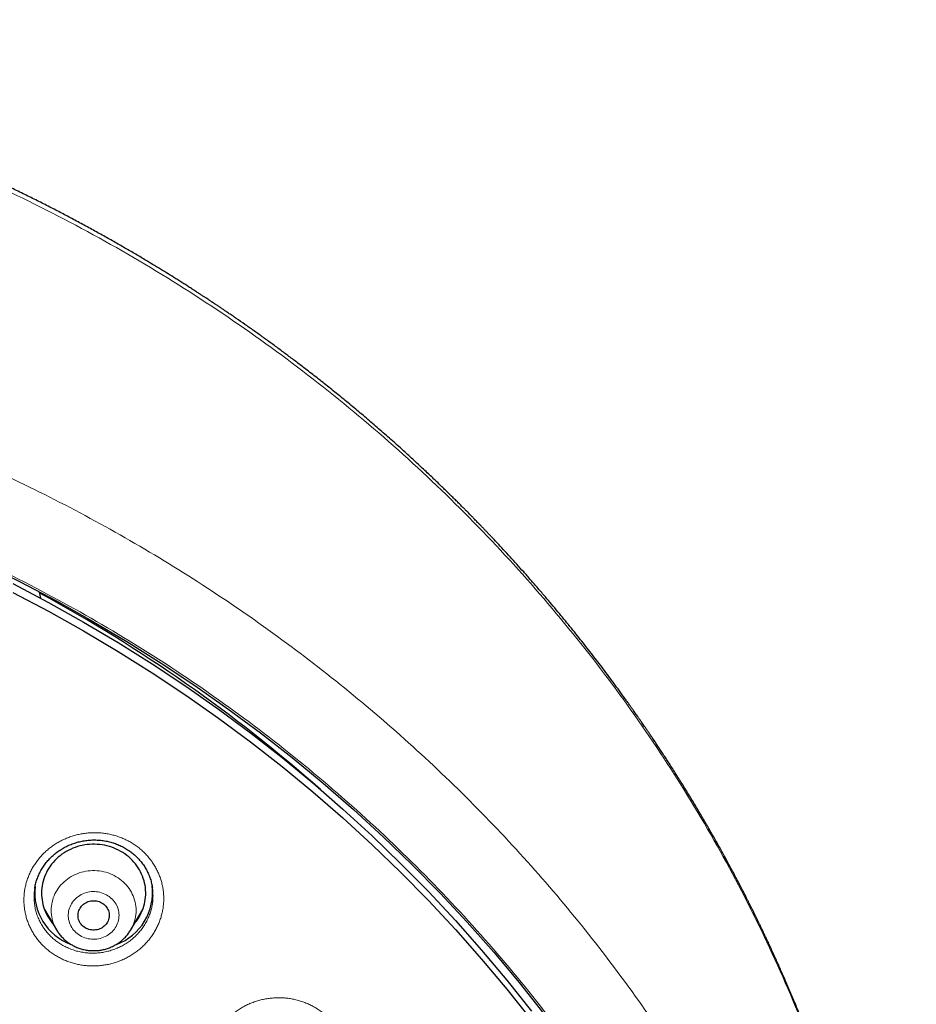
# Model space of a CAD drawing. Header units: millimetres. Extents: x 8 to 436, y 12 to 763.
# Tile 248 of 256: x 254 to 279, y 735 to 763. Entities that reach past the tile are written whole.
import ezdxf

# ---------------------------------------------------------------- set-up
doc = ezdxf.new("R2010")
doc.units = ezdxf.units.MM

msp = doc.modelspace()

# ---------------------------------------------------------------- linework, layer by layer
at = {"color": 7, "linetype": 'Continuous', "lineweight": 30}
for p, q in [((254.274, 746.296), (254.244, 746.473)), ((254.103, 737.938), (254.103, 737.934)), ((257.491, 737.967), (257.49, 737.974)), ((254.386, 737.333), (254.729, 736.75)), ((256.869, 736.75), (257.213, 737.333))]:
    msp.add_line(p, q, dxfattribs=at)
at = {"color": 252, "linetype": 'Continuous', "lineweight": 0}
for p, q in [((254.541, 737.069), (254.487, 737.125)), ((257.119, 737.138), (257.064, 737.081))]:
    msp.add_line(p, q, dxfattribs=at)
at = {"color": 7, "linetype": 'Continuous', "lineweight": 30, "flags": 128}
for points in [[(252.634, 747.284), (253.687, 746.764), (254.725, 746.217), (255.748, 745.646), (256.754, 745.049), (257.743, 744.428), (258.715, 743.782), (259.668, 743.113), (260.603, 742.421), (261.517, 741.706), (262.412, 740.969), (263.286, 740.21), (264.138, 739.43), (264.968, 738.629), (265.776, 737.808), (266.56, 736.967), (267.321, 736.108), (268.058, 735.23), (268.77, 734.334)], [(253.472, 746.717), (254.5, 746.176), (255.512, 745.61), (256.509, 745.019), (257.488, 744.404), (258.45, 743.765), (259.394, 743.103), (260.319, 742.418), (261.225, 741.71), (262.111, 740.98), (262.976, 740.228), (263.82, 739.456), (264.642, 738.663), (265.442, 737.85), (266.218, 737.018), (266.972, 736.167), (267.701, 735.297), (268.406, 734.41)], [(253.472, 746.46), (254.5, 745.919), (255.512, 745.353), (256.509, 744.763), (257.488, 744.148), (258.45, 743.509), (259.394, 742.846), (260.319, 742.161), (261.225, 741.453), (262.111, 740.723), (262.976, 739.972), (263.82, 739.199), (264.642, 738.406), (265.442, 737.593), (266.218, 736.761), (266.972, 735.91), (267.701, 735.041), (268.406, 734.154)], [(256.975, 736.929), (256.989, 736.947), (257.032, 737.002), (257.071, 737.058), (257.108, 737.116), (257.141, 737.176), (257.172, 737.237), (257.199, 737.3), (257.224, 737.363), (257.244, 737.428), (257.262, 737.494), (257.276, 737.56), (257.287, 737.627), (257.294, 737.694), (257.298, 737.761), (257.299, 737.829), (257.296, 737.896), (257.29, 737.964), (257.28, 738.031), (257.267, 738.097), (257.25, 738.163), (257.23, 738.228), (257.207, 738.292), (257.18, 738.355), (257.151, 738.416), (257.118, 738.477), (257.082, 738.535), (257.043, 738.592), (257.002, 738.647), (256.957, 738.701), (256.91, 738.752), (256.861, 738.801), (256.809, 738.847), (256.754, 738.892), (256.698, 738.933), (256.639, 738.973), (256.579, 739.009), (256.516, 739.043), (256.452, 739.074), (256.387, 739.102), (256.32, 739.127), (256.252, 739.149), (256.183, 739.168), (256.113, 739.183), (256.042, 739.196), (255.971, 739.205), (255.899, 739.211), (255.827, 739.214), (255.756, 739.214), (255.684, 739.21), (255.612, 739.203), (255.541, 739.193), (255.47, 739.18), (255.401, 739.164), (255.332, 739.144), (255.264, 739.122), (255.197, 739.096), (255.132, 739.067), (255.069, 739.036), (255.007, 739.002), (254.946, 738.965), (254.888, 738.925), (254.832, 738.882), (254.778, 738.838), (254.727, 738.79), (254.678, 738.741), (254.631, 738.689), (254.587, 738.636), (254.546, 738.58), (254.508, 738.523), (254.473, 738.464), (254.441, 738.403), (254.412, 738.342), (254.386, 738.278), (254.364, 738.214), (254.345, 738.149), (254.329, 738.083), (254.316, 738.017), (254.307, 737.95), (254.301, 737.882), (254.299, 737.815), (254.3, 737.747), (254.305, 737.68), (254.313, 737.612), (254.325, 737.546), (254.34, 737.48), (254.358, 737.414), (254.379, 737.35), (254.404, 737.286), (254.432, 737.224), (254.464, 737.163), (254.498, 737.104), (254.535, 737.046), (254.575, 736.99), (254.618, 736.936), (254.624, 736.929)], [(255.521, 736.833), (255.491, 736.857), (255.463, 736.884), (255.438, 736.913), (255.416, 736.944), (255.396, 736.977), (255.38, 737.011), (255.367, 737.046), (255.358, 737.083), (255.352, 737.12), (255.349, 737.157), (255.35, 737.194), (255.355, 737.232), (255.363, 737.268), (255.374, 737.304), (255.389, 737.339), (255.407, 737.372), (255.428, 737.404), (255.452, 737.434), (255.478, 737.462), (255.507, 737.487), (255.539, 737.51), (255.572, 737.531), (255.608, 737.548), (255.644, 737.562), (255.682, 737.574), (255.721, 737.582), (255.761, 737.587), (255.8, 737.588), (255.84, 737.586), (255.88, 737.581), (255.918, 737.573), (255.956, 737.562), (255.993, 737.547), (256.028, 737.529), (256.061, 737.509), (256.093, 737.486), (256.122, 737.46), (256.148, 737.432), (256.172, 737.402), (256.193, 737.37), (256.21, 737.337), (256.225, 737.302), (256.236, 737.266), (256.244, 737.229), (256.248, 737.192), (256.249, 737.155), (256.246, 737.118), (256.24, 737.081), (256.23, 737.044), (256.217, 737.009), (256.201, 736.975), (256.181, 736.942), (256.159, 736.911), (256.134, 736.882), (256.106, 736.856), (256.075, 736.832), (256.043, 736.81), (256.009, 736.791), (255.973, 736.775), (255.935, 736.762), (255.897, 736.753), (255.857, 736.746), (255.818, 736.743), (255.778, 736.743), (255.738, 736.746), (255.699, 736.753), (255.661, 736.763), (255.624, 736.776), (255.588, 736.792), (255.553, 736.811), (255.521, 736.833)]]:
    msp.add_lwpolyline(points, dxfattribs=at)
at = {"color": 252, "linetype": 'Continuous', "lineweight": 0, "flags": 128}
for points in [[(254.729, 736.75), (254.714, 736.778), (254.685, 736.833), (254.66, 736.889), (254.638, 736.947), (254.619, 737.005), (254.604, 737.065), (254.592, 737.125), (254.583, 737.185), (254.578, 737.246), (254.576, 737.308), (254.578, 737.369), (254.583, 737.43), (254.592, 737.49), (254.604, 737.55), (254.62, 737.61), (254.638, 737.668), (254.661, 737.726), (254.686, 737.782), (254.714, 737.837), (254.746, 737.891), (254.781, 737.943), (254.818, 737.993), (254.858, 738.041), (254.901, 738.087), (254.947, 738.131), (254.995, 738.172), (255.045, 738.211), (255.097, 738.247), (255.151, 738.281), (255.207, 738.312), (255.265, 738.34), (255.325, 738.366), (255.385, 738.388), (255.447, 738.407), (255.51, 738.423), (255.574, 738.436), (255.638, 738.446), (255.703, 738.452), (255.768, 738.455), (255.833, 738.455), (255.898, 738.452), (255.962, 738.445), (256.027, 738.436), (256.09, 738.423), (256.153, 738.407), (256.215, 738.387), (256.276, 738.365), (256.335, 738.34), (256.393, 738.311), (256.449, 738.28), (256.503, 738.246), (256.555, 738.21), (256.605, 738.171), (256.653, 738.129), (256.698, 738.085), (256.741, 738.039), (256.781, 737.991), (256.819, 737.941), (256.853, 737.889), (256.885, 737.836), (256.913, 737.781), (256.938, 737.724), (256.96, 737.667), (256.979, 737.608), (256.995, 737.549), (257.007, 737.488), (257.015, 737.428), (257.02, 737.367), (257.022, 737.306), (257.02, 737.245), (257.015, 737.184), (257.006, 737.123), (256.994, 737.063), (256.979, 737.003), (256.96, 736.945), (256.938, 736.887), (256.912, 736.831), (256.884, 736.776), (256.859, 736.734)], [(256.251, 737.705), (256.21, 737.733), (256.167, 737.758), (256.123, 737.781), (256.077, 737.8), (256.03, 737.817), (255.981, 737.83), (255.932, 737.84), (255.882, 737.847), (255.832, 737.851), (255.782, 737.852), (255.731, 737.849), (255.681, 737.843), (255.632, 737.833), (255.583, 737.821), (255.535, 737.805), (255.489, 737.787), (255.444, 737.765), (255.401, 737.741), (255.36, 737.714), (255.32, 737.684), (255.284, 737.652), (255.249, 737.617), (255.217, 737.58), (255.188, 737.542), (255.162, 737.501), (255.139, 737.459), (255.119, 737.415), (255.102, 737.371), (255.089, 737.325), (255.079, 737.279), (255.072, 737.232), (255.069, 737.184), (255.069, 737.137), (255.073, 737.09), (255.08, 737.043), (255.091, 736.997), (255.105, 736.951), (255.123, 736.907), (255.143, 736.863), (255.167, 736.821), (255.194, 736.781), (255.223, 736.743), (255.256, 736.707), (255.291, 736.673), (255.328, 736.641), (255.368, 736.611), (255.409, 736.585), (255.453, 736.561), (255.498, 736.54), (255.545, 736.522), (255.593, 736.507), (255.641, 736.495), (255.691, 736.486), (255.741, 736.481), (255.791, 736.479), (255.842, 736.48), (255.892, 736.484), (255.942, 736.492), (255.991, 736.503), (256.039, 736.517), (256.086, 736.534), (256.132, 736.554), (256.176, 736.577), (256.218, 736.603), (256.258, 736.632), (256.297, 736.663), (256.332, 736.696), (256.365, 736.732), (256.396, 736.77), (256.424, 736.809), (256.448, 736.85), (256.47, 736.893), (256.488, 736.937), (256.503, 736.983), (256.515, 737.029), (256.523, 737.075), (256.528, 737.123), (256.53, 737.17), (256.527, 737.217), (256.522, 737.264), (256.513, 737.311), (256.501, 737.357), (256.485, 737.402), (256.466, 737.446), (256.444, 737.488), (256.418, 737.529), (256.39, 737.569), (256.359, 737.606), (256.325, 737.641), (256.289, 737.674), (256.251, 737.705)]]:
    msp.add_lwpolyline(points, dxfattribs=at)
at = {"color": 7, "linetype": 'Continuous', "lineweight": 30}
for centre, radius, start, end in [((233.1, 707.589), 44.237, 48.6393, 61.4382), ((255.69, 737.822), 1.588, 173.5909, 249.8407), ((255.909, 737.821), 1.587, 290.124, 7.3931)]:
    msp.add_arc(centre, radius, start, end, dxfattribs=at)
for points, knots in [([(279.178, 720.721), (279.177, 720.73), (279.177, 720.747), (279.175, 720.78), (279.172, 720.818), (279.17, 720.863), (279.167, 720.91), (279.163, 720.972), (279.158, 721.052), (279.153, 721.136), (279.148, 721.212), (279.143, 721.277), (279.139, 721.339), (279.135, 721.395), (279.131, 721.444), (279.128, 721.486), (279.126, 721.52), (279.124, 721.549), (279.122, 721.574), (279.12, 721.598), (279.118, 721.626), (279.115, 721.663), (279.111, 721.712), (279.106, 721.774), (279.098, 721.869), (279.088, 721.995), (279.074, 722.154), (279.058, 722.319), (279.042, 722.492), (279.024, 722.672), (279, 722.903), (278.969, 723.181), (278.931, 723.498), (278.903, 723.727), (278.884, 723.869), (278.876, 723.927), (278.87, 723.977), (278.864, 724.02), (278.859, 724.054), (278.856, 724.081), (278.853, 724.102), (278.85, 724.12), (278.848, 724.141), (278.844, 724.167), (278.839, 724.204), (278.832, 724.252), (278.824, 724.31), (278.815, 724.373), (278.806, 724.437), (278.793, 724.524), (278.776, 724.636), (278.754, 724.782), (278.729, 724.942), (278.701, 725.117), (278.668, 725.321), (278.628, 725.556), (278.582, 725.821), (278.532, 726.097), (278.478, 726.382), (278.432, 726.612), (278.398, 726.785), (278.375, 726.896), (278.352, 727.01), (278.328, 727.122), (278.305, 727.229), (278.284, 727.326), (278.265, 727.413), (278.249, 727.489), (278.234, 727.556), (278.221, 727.615), (278.21, 727.662), (278.202, 727.698), (278.196, 727.726), (278.191, 727.748), (278.187, 727.765), (278.184, 727.78), (278.18, 727.794), (278.176, 727.814), (278.17, 727.84), (278.162, 727.873), (278.154, 727.91), (278.141, 727.964), (278.124, 728.037), (278.102, 728.131), (278.077, 728.237), (278.048, 728.355), (278.016, 728.489), (277.979, 728.639), (277.938, 728.8), (277.897, 728.96), (277.856, 729.116), (277.816, 729.27), (277.776, 729.42), (277.736, 729.567), (277.686, 729.746), (277.627, 729.956), (277.559, 730.193), (277.493, 730.42), (277.428, 730.637), (277.365, 730.843), (277.304, 731.039), (277.246, 731.224), (277.189, 731.401), (277.134, 731.571), (277.081, 731.733), (277.04, 731.855), (277.011, 731.941), (276.993, 731.995), (276.975, 732.047), (276.959, 732.096), (276.944, 732.14), (276.931, 732.177), (276.921, 732.207), (276.912, 732.232), (276.903, 732.257), (276.893, 732.288), (276.88, 732.325), (276.863, 732.373), (276.843, 732.431), (276.82, 732.495), (276.797, 732.562), (276.761, 732.662), (276.712, 732.798), (276.648, 732.973), (276.58, 733.158), (276.508, 733.352), (276.431, 733.555), (276.349, 733.767), (276.262, 733.99), (276.169, 734.223), (276.07, 734.466), (275.965, 734.721), (275.854, 734.985), (275.736, 735.261), (275.611, 735.547), (275.501, 735.792), (275.409, 735.996), (275.337, 736.152), (275.267, 736.305), (275.199, 736.449), (275.136, 736.583), (275.079, 736.703), (275.028, 736.809), (274.983, 736.901), (274.947, 736.976), (274.919, 737.034), (274.898, 737.077), (274.879, 737.115), (274.864, 737.147), (274.852, 737.17), (274.844, 737.187), (274.837, 737.2), (274.831, 737.213), (274.821, 737.232), (274.808, 737.258), (274.791, 737.293), (274.77, 737.335), (274.745, 737.385), (274.716, 737.444), (274.682, 737.511), (274.645, 737.584), (274.558, 737.756), (274.421, 738.022), (274.252, 738.344), (274.098, 738.63), (273.962, 738.88), (273.825, 739.128), (273.686, 739.375), (273.531, 739.647), (273.357, 739.946), (273.163, 740.274), (272.959, 740.612), (272.755, 740.943), (272.551, 741.268), (272.39, 741.519), (272.267, 741.709), (272.186, 741.832), (272.108, 741.95), (272.033, 742.064), (271.96, 742.173), (271.891, 742.276), (271.827, 742.37), (271.769, 742.457), (271.716, 742.534), (271.669, 742.603), (271.628, 742.662), (271.594, 742.712), (271.564, 742.755), (271.54, 742.789), (271.521, 742.816), (271.504, 742.842), (271.483, 742.871), (271.457, 742.908), (271.425, 742.954), (271.388, 743.007), (271.345, 743.068), (271.297, 743.137), (271.243, 743.213), (271.182, 743.298), (271.116, 743.391), (271.043, 743.492), (270.965, 743.6), (270.883, 743.711), (270.719, 743.935), (270.482, 744.253), (270.167, 744.664), (269.85, 745.07), (269.517, 745.485), (269.168, 745.91), (268.861, 746.275), (268.6, 746.578), (268.392, 746.818), (268.188, 747.049), (267.988, 747.271), (267.794, 747.485), (267.606, 747.691), (267.422, 747.888), (267.279, 748.04), (267.174, 748.151), (267.107, 748.221), (267.04, 748.291), (266.976, 748.358), (266.916, 748.42), (266.861, 748.476), (266.815, 748.525), (266.775, 748.565), (266.743, 748.598), (266.719, 748.623), (266.7, 748.642), (266.684, 748.659), (266.666, 748.677), (266.638, 748.705), (266.598, 748.746), (266.546, 748.798), (266.484, 748.861), (266.413, 748.933), (266.331, 749.015), (266.24, 749.105), (266.14, 749.204), (266.037, 749.305), (265.932, 749.407), (265.827, 749.509), (265.716, 749.617), (265.597, 749.73), (265.472, 749.849), (265.284, 750.027), (265.034, 750.259), (264.707, 750.557), (264.366, 750.863), (264.01, 751.175), (263.657, 751.478), (263.307, 751.772), (262.961, 752.057), (262.619, 752.334), (262.282, 752.602), (261.971, 752.844), (261.686, 753.062), (261.427, 753.258), (261.169, 753.45), (260.913, 753.638), (260.658, 753.822), (260.406, 754.002), (260.155, 754.179), (259.949, 754.321), (259.791, 754.43), (259.683, 754.504), (259.584, 754.571), (259.494, 754.632), (259.426, 754.678), (259.378, 754.71), (259.347, 754.73), (259.318, 754.75), (259.292, 754.767), (259.271, 754.781), (259.256, 754.791), (259.247, 754.797), (259.24, 754.802), (259.227, 754.81), (259.206, 754.824), (259.175, 754.845), (259.134, 754.872), (259.085, 754.904), (259.028, 754.942), (258.962, 754.985), (258.888, 755.034), (258.805, 755.088), (258.714, 755.147), (258.614, 755.211), (258.507, 755.28), (258.395, 755.351), (258.282, 755.423), (258.133, 755.516), (257.948, 755.632), (257.724, 755.769), (257.475, 755.921), (257.199, 756.086), (256.894, 756.266), (256.58, 756.448), (256.254, 756.634), (255.918, 756.821), (255.572, 757.011), (255.225, 757.198), (254.878, 757.381), (254.532, 757.56), (254.177, 757.74), (253.812, 757.921), (253.438, 758.103), (253.073, 758.276), (252.718, 758.441), (252.376, 758.597), (252.032, 758.75), (251.692, 758.899), (251.358, 759.042), (251.031, 759.179), (250.699, 759.315), (250.363, 759.45), (250.025, 759.583), (249.694, 759.711), (249.371, 759.832), (249.041, 759.954), (248.705, 760.075), (248.363, 760.195), (248.032, 760.308), (247.713, 760.416), (247.407, 760.516), (247.114, 760.61), (246.834, 760.698), (246.565, 760.781), (246.324, 760.854), (246.109, 760.917), (245.919, 760.973), (245.735, 761.026), (245.553, 761.077), (245.35, 761.134), (245.121, 761.197), (244.864, 761.266), (244.585, 761.34), (244.283, 761.417), (243.958, 761.499), (243.621, 761.58), (243.271, 761.663), (242.91, 761.745), (242.544, 761.825), (242.173, 761.903), (241.799, 761.98), (241.415, 762.055), (241.019, 762.129), (240.625, 762.2), (240.234, 762.266), (239.846, 762.33), (239.451, 762.391), (239.053, 762.449), (238.655, 762.504), (238.258, 762.556), (237.751, 762.618), (237.135, 762.686), (236.411, 762.756), (235.672, 762.816), (234.919, 762.866), (234.152, 762.905), (233.388, 762.933), (232.628, 762.948), (231.933, 762.951), (231.302, 762.946), (230.736, 762.935), (230.171, 762.917), (229.61, 762.894), (229.054, 762.864), (228.516, 762.829), (227.997, 762.79), (227.498, 762.747), (227.007, 762.7), (226.526, 762.649), (226.035, 762.592), (225.536, 762.53), (225.031, 762.461), (224.536, 762.389), (224.052, 762.314), (223.579, 762.235), (223.118, 762.154), (222.668, 762.071), (222.208, 761.981), (221.735, 761.885), (221.243, 761.779), (220.749, 761.668), (220.252, 761.55), (219.752, 761.427), (219.249, 761.297), (218.782, 761.171), (218.352, 761.051), (217.959, 760.938), (217.564, 760.82), (217.193, 760.707), (216.845, 760.597), (216.517, 760.491), (216.182, 760.381), (215.833, 760.263), (215.471, 760.137), (215.094, 760.003), (214.709, 759.862), (214.316, 759.715), (213.916, 759.56), (213.508, 759.399), (213.104, 759.235), (212.704, 759.068), (212.309, 758.899), (211.906, 758.723), (211.495, 758.539), (211.077, 758.346), (210.651, 758.146), (210.219, 757.936), (209.78, 757.719), (209.335, 757.492), (208.883, 757.256), (208.425, 757.01), (208.049, 756.803), (207.757, 756.64), (207.55, 756.522), (207.342, 756.403), (207.136, 756.283), (206.935, 756.165), (206.745, 756.053), (206.568, 755.946), (206.402, 755.846), (206.244, 755.75), (206.094, 755.657), (205.945, 755.565), (205.798, 755.473), (205.654, 755.382), (205.519, 755.296), (205.395, 755.217), (205.281, 755.144), (205.178, 755.077), (205.085, 755.016), (205.002, 754.962), (204.932, 754.916), (204.874, 754.878), (204.827, 754.846), (204.784, 754.818), (204.744, 754.791), (204.705, 754.765), (204.665, 754.739), (204.62, 754.708), (204.567, 754.673), (204.507, 754.633), (204.435, 754.584), (204.348, 754.525), (204.247, 754.456), (204.136, 754.38), (204.017, 754.298), (203.889, 754.209), (203.753, 754.114), (203.61, 754.013), (203.457, 753.904), (203.296, 753.788), (203.125, 753.665), (202.95, 753.537), (202.775, 753.408), (202.604, 753.28), (202.436, 753.154), (202.271, 753.029), (202.068, 752.874), (201.831, 752.69), (201.561, 752.478), (201.302, 752.27), (201.052, 752.068), (200.814, 751.872), (200.586, 751.682), (200.369, 751.499), (200.162, 751.322), (199.962, 751.149), (199.769, 750.981), (199.584, 750.818), (199.409, 750.661), (199.241, 750.509), (199.079, 750.362), (198.922, 750.218), (198.75, 750.058), (198.564, 749.883), (198.365, 749.694), (198.175, 749.512), (197.994, 749.336), (197.853, 749.197), (197.747, 749.092), (197.676, 749.022), (197.607, 748.952), (197.54, 748.885), (197.481, 748.826), (197.432, 748.776), (197.393, 748.737), (197.359, 748.702), (197.33, 748.672), (197.305, 748.647), (197.283, 748.624), (197.259, 748.6), (197.231, 748.572), (197.197, 748.537), (197.158, 748.496), (197.113, 748.45), (197.062, 748.397), (196.999, 748.332), (196.924, 748.254), (196.836, 748.162), (196.739, 748.06), (196.634, 747.948), (196.5, 747.804), (196.341, 747.633), (196.162, 747.437), (195.986, 747.242), (195.813, 747.05), (195.644, 746.859), (195.451, 746.638), (195.235, 746.387), (194.998, 746.108), (194.769, 745.834), (194.548, 745.565), (194.336, 745.303), (194.133, 745.048), (193.939, 744.8), (193.751, 744.557), (193.59, 744.346), (193.454, 744.166), (193.344, 744.019), (193.24, 743.879), (193.143, 743.747), (193.053, 743.624), (192.971, 743.511), (192.897, 743.409), (192.831, 743.316), (192.77, 743.231), (192.715, 743.153), (192.664, 743.081), (192.617, 743.014), (192.575, 742.954), (192.54, 742.904), (192.515, 742.868), (192.497, 742.843), (192.483, 742.823), (192.467, 742.799), (192.445, 742.768), (192.417, 742.728), (192.386, 742.682), (192.351, 742.632), (192.314, 742.577), (192.273, 742.518), (192.232, 742.458), (192.19, 742.396), (192.149, 742.335), (192.043, 742.179), (191.864, 741.909), (191.611, 741.521), (191.402, 741.192), (191.243, 740.939), (191.134, 740.763), (191.021, 740.579), (190.904, 740.384), (190.781, 740.18), (190.654, 739.965), (190.523, 739.74), (190.389, 739.507), (190.261, 739.282), (190.141, 739.067), (190.029, 738.863), (189.915, 738.653), (189.799, 738.438), (189.698, 738.248), (189.615, 738.089), (189.551, 737.967), (189.492, 737.853), (189.438, 737.749), (189.39, 737.653), (189.346, 737.567), (189.308, 737.491), (189.275, 737.425), (189.247, 737.37), (189.225, 737.325), (189.206, 737.288), (189.191, 737.257), (189.178, 737.231), (189.165, 737.204), (189.149, 737.172), (189.129, 737.132), (189.105, 737.082), (189.076, 737.024), (189.043, 736.956), (189.009, 736.886), (188.974, 736.814), (188.94, 736.742), (188.905, 736.668), (188.869, 736.594), (188.795, 736.436), (188.684, 736.198), (188.553, 735.911), (188.44, 735.661), (188.345, 735.444), (188.249, 735.226), (188.152, 735), (188.052, 734.761), (187.948, 734.511), (187.841, 734.248), (187.731, 733.973), (187.619, 733.685), (187.53, 733.451), (187.463, 733.274), (187.421, 733.162), (187.381, 733.052), (187.343, 732.948), (187.307, 732.852), (187.273, 732.757), (187.24, 732.666), (187.209, 732.578), (187.182, 732.5), (187.158, 732.433), (187.138, 732.377), (187.122, 732.331), (187.109, 732.293), (187.099, 732.263), (187.09, 732.237), (187.081, 732.212), (187.071, 732.181), (187.057, 732.14), (187.039, 732.089), (187.018, 732.028), (186.994, 731.956), (186.968, 731.88), (186.941, 731.799), (186.914, 731.716), (186.884, 731.626), (186.852, 731.529), (186.819, 731.425), (186.769, 731.271), (186.705, 731.07), (186.62, 730.796), (186.531, 730.5), (186.437, 730.182), (186.349, 729.874), (186.266, 729.573), (186.187, 729.28), (186.106, 728.974), (186.025, 728.653), (185.962, 728.4), (185.922, 728.231), (185.902, 728.147), (185.883, 728.067), (185.866, 727.994), (185.851, 727.932), (185.84, 727.881), (185.831, 727.841), (185.824, 727.811), (185.817, 727.784), (185.811, 727.758), (185.805, 727.729), (185.798, 727.697), (185.788, 727.653), (185.775, 727.594), (185.758, 727.519), (185.738, 727.43), (185.715, 727.323), (185.689, 727.2), (185.66, 727.064), (185.629, 726.918), (185.597, 726.759), (185.563, 726.59), (185.529, 726.414), (185.494, 726.233), (185.459, 726.048), (185.424, 725.853), (185.388, 725.648), (185.351, 725.433), (185.314, 725.213), (185.278, 724.987), (185.249, 724.804), (185.228, 724.665), (185.215, 724.576), (185.202, 724.492), (185.191, 724.412), (185.18, 724.336), (185.17, 724.265), (185.162, 724.206), (185.155, 724.158), (185.15, 724.119), (185.145, 724.086), (185.14, 724.05), (185.134, 724.004), (185.126, 723.943), (185.116, 723.869), (185.105, 723.784), (185.092, 723.687), (185.079, 723.578), (185.065, 723.463), (185.047, 723.32), (185.028, 723.152), (185.003, 722.928), (184.976, 722.67), (184.947, 722.378), (184.926, 722.148), (184.912, 721.988), (184.905, 721.903), (184.898, 721.829), (184.893, 721.765), (184.889, 721.712), (184.886, 721.67), (184.883, 721.641), (184.882, 721.623), (184.881, 721.61), (184.88, 721.594), (184.878, 721.571), (184.876, 721.541), (184.873, 721.503), (184.868, 721.432), (184.86, 721.327), (184.852, 721.212), (184.846, 721.114), (184.841, 721.037), (184.836, 720.963), (184.832, 720.893), (184.828, 720.83), (184.825, 720.773), (184.823, 720.738), (184.822, 720.721)], [0, 0, 0, 0, 0.000191, 0.000381, 0.000677, 0.000995, 0.001342, 0.001718, 0.00237, 0.003096, 0.003563, 0.004054, 0.004515, 0.004925, 0.005284, 0.005591, 0.005847, 0.006052, 0.006215, 0.006394, 0.006595, 0.00682, 0.00722, 0.007678, 0.008192, 0.009307, 0.010475, 0.011696, 0.012969, 0.014295, 0.015667, 0.018103, 0.020449, 0.022705, 0.023183, 0.023611, 0.023983, 0.024298, 0.024557, 0.02476, 0.024899, 0.02501, 0.025162, 0.02536, 0.025604, 0.025981, 0.026429, 0.026899, 0.027378, 0.027866, 0.02885, 0.029868, 0.031124, 0.032428, 0.033781, 0.035692, 0.037679, 0.03974, 0.041876, 0.044087, 0.044917, 0.045756, 0.046606, 0.047465, 0.048283, 0.049028, 0.049664, 0.050235, 0.050742, 0.051184, 0.051562, 0.051804, 0.05201, 0.052178, 0.05231, 0.052405, 0.052498, 0.052644, 0.052845, 0.053099, 0.053382, 0.053694, 0.054319, 0.055032, 0.055832, 0.056721, 0.057698, 0.058892, 0.060132, 0.061348, 0.06254, 0.063707, 0.06485, 0.065968, 0.067063, 0.068956, 0.070772, 0.07251, 0.074171, 0.075755, 0.077259, 0.078684, 0.080027, 0.081368, 0.082617, 0.083775, 0.084205, 0.084621, 0.085022, 0.085409, 0.08576, 0.086051, 0.086281, 0.086451, 0.086631, 0.086868, 0.087161, 0.087511, 0.087991, 0.088496, 0.089015, 0.089548, 0.090839, 0.092205, 0.093647, 0.095164, 0.096757, 0.098425, 0.100175, 0.102013, 0.10394, 0.105956, 0.108061, 0.110255, 0.112538, 0.114909, 0.116161, 0.117436, 0.118684, 0.119851, 0.120936, 0.121939, 0.122755, 0.123508, 0.124198, 0.124575, 0.12493, 0.125247, 0.125503, 0.125692, 0.125825, 0.12591, 0.126014, 0.126149, 0.126375, 0.126654, 0.126989, 0.127407, 0.127888, 0.128432, 0.129038, 0.129696, 0.132651, 0.135588, 0.137673, 0.13975, 0.141817, 0.143875, 0.145964, 0.148655, 0.151434, 0.154301, 0.157256, 0.159929, 0.162671, 0.163766, 0.164856, 0.165886, 0.166854, 0.167829, 0.168731, 0.16956, 0.170317, 0.171, 0.17161, 0.172119, 0.172562, 0.172941, 0.173248, 0.173473, 0.173662, 0.173921, 0.174252, 0.174655, 0.175131, 0.17567, 0.176278, 0.176956, 0.177704, 0.178537, 0.179443, 0.180421, 0.181434, 0.182449, 0.186456, 0.190059, 0.193687, 0.197633, 0.201607, 0.20561, 0.207968, 0.210263, 0.212486, 0.214638, 0.216719, 0.218728, 0.220667, 0.222534, 0.223248, 0.223952, 0.224644, 0.225325, 0.225959, 0.226518, 0.227003, 0.227413, 0.227734, 0.227988, 0.228175, 0.228311, 0.228488, 0.228721, 0.229176, 0.229709, 0.230321, 0.231064, 0.231897, 0.23282, 0.233834, 0.234938, 0.235926, 0.236978, 0.238092, 0.239269, 0.240508, 0.241803, 0.244849, 0.247848, 0.251304, 0.254697, 0.258026, 0.261293, 0.264498, 0.267639, 0.270717, 0.273737, 0.276079, 0.278395, 0.280684, 0.282947, 0.285184, 0.287394, 0.289578, 0.291731, 0.292742, 0.293673, 0.294524, 0.295295, 0.295987, 0.296265, 0.296529, 0.296777, 0.297009, 0.297198, 0.297323, 0.297388, 0.297439, 0.297503, 0.297703, 0.297975, 0.298319, 0.298734, 0.299221, 0.299781, 0.300411, 0.301114, 0.301889, 0.302735, 0.30365, 0.304592, 0.305548, 0.306518, 0.308333, 0.310196, 0.312105, 0.314538, 0.317044, 0.319622, 0.322273, 0.324996, 0.327793, 0.330661, 0.333355, 0.336109, 0.338925, 0.341801, 0.344739, 0.347737, 0.350356, 0.353019, 0.355689, 0.358305, 0.360864, 0.363367, 0.365814, 0.368441, 0.371, 0.373491, 0.375915, 0.378271, 0.380907, 0.383452, 0.385907, 0.388272, 0.390547, 0.392693, 0.394752, 0.396724, 0.398609, 0.400054, 0.401443, 0.402777, 0.404078, 0.405411, 0.407213, 0.409078, 0.411006, 0.413274, 0.415623, 0.418054, 0.420567, 0.423161, 0.425837, 0.428435, 0.431105, 0.433848, 0.436663, 0.439551, 0.44224, 0.444988, 0.447794, 0.450609, 0.453417, 0.456219, 0.459013, 0.464116, 0.469195, 0.47425, 0.479638, 0.484999, 0.490332, 0.495638, 0.500915, 0.504886, 0.508841, 0.51278, 0.516704, 0.520603, 0.52444, 0.527998, 0.531497, 0.534937, 0.538319, 0.541643, 0.545283, 0.54885, 0.552344, 0.555766, 0.559114, 0.562389, 0.565592, 0.568721, 0.572219, 0.575729, 0.579271, 0.582845, 0.586452, 0.590091, 0.593762, 0.596611, 0.599479, 0.602366, 0.60528, 0.607631, 0.610045, 0.612522, 0.615062, 0.617802, 0.620612, 0.623492, 0.626441, 0.629461, 0.63255, 0.635709, 0.63867, 0.641702, 0.644806, 0.647981, 0.651228, 0.654547, 0.657937, 0.661399, 0.664933, 0.668539, 0.672216, 0.675965, 0.677637, 0.679323, 0.681023, 0.682733, 0.684393, 0.685983, 0.687418, 0.688792, 0.690104, 0.691354, 0.692542, 0.693837, 0.69505, 0.69618, 0.697228, 0.698193, 0.699061, 0.699849, 0.700558, 0.701188, 0.701634, 0.702031, 0.702395, 0.702734, 0.70306, 0.703378, 0.703765, 0.704221, 0.704735, 0.7053, 0.706091, 0.706963, 0.707915, 0.708949, 0.710063, 0.711236, 0.712488, 0.713817, 0.715224, 0.716741, 0.71831, 0.719859, 0.721384, 0.722884, 0.72436, 0.725812, 0.728339, 0.730788, 0.733161, 0.735456, 0.737675, 0.739779, 0.741808, 0.743763, 0.745644, 0.747486, 0.749251, 0.750939, 0.752551, 0.754116, 0.755642, 0.757128, 0.759176, 0.761145, 0.763034, 0.764845, 0.766577, 0.767315, 0.768037, 0.768743, 0.769434, 0.770083, 0.770535, 0.770935, 0.771285, 0.771583, 0.771839, 0.772043, 0.772273, 0.772561, 0.772909, 0.773317, 0.773785, 0.774313, 0.774901, 0.775725, 0.776643, 0.777657, 0.778765, 0.779967, 0.781894, 0.783814, 0.785706, 0.787571, 0.789408, 0.791217, 0.793926, 0.796571, 0.79915, 0.801666, 0.804116, 0.806459, 0.80874, 0.810958, 0.813114, 0.814516, 0.815854, 0.817115, 0.818299, 0.819404, 0.820432, 0.821329, 0.822158, 0.822917, 0.823607, 0.824228, 0.824849, 0.82538, 0.825823, 0.826177, 0.826339, 0.826495, 0.826696, 0.826973, 0.827326, 0.827754, 0.82818, 0.828663, 0.829192, 0.829729, 0.830267, 0.830807, 0.83135, 0.834367, 0.837866, 0.841441, 0.842878, 0.844381, 0.845955, 0.847599, 0.849345, 0.851164, 0.853056, 0.855021, 0.857059, 0.858711, 0.860408, 0.86215, 0.863938, 0.865764, 0.866852, 0.867862, 0.868797, 0.869654, 0.870435, 0.871139, 0.871767, 0.872318, 0.872747, 0.873114, 0.87342, 0.873663, 0.873853, 0.874064, 0.874317, 0.874646, 0.875049, 0.875525, 0.876075, 0.876699, 0.87724, 0.877827, 0.878434, 0.879038, 0.879637, 0.88226, 0.884799, 0.886562, 0.888282, 0.889995, 0.891796, 0.893689, 0.895676, 0.897756, 0.899929, 0.902195, 0.904553, 0.905442, 0.90634, 0.907203, 0.908012, 0.908767, 0.909468, 0.910225, 0.910907, 0.911513, 0.912045, 0.912469, 0.91283, 0.913126, 0.913358, 0.91353, 0.913714, 0.91394, 0.914259, 0.914657, 0.915134, 0.915689, 0.916323, 0.916911, 0.917554, 0.918251, 0.919003, 0.91981, 0.92064, 0.922571, 0.924464, 0.926964, 0.929394, 0.931755, 0.934046, 0.93627, 0.938449, 0.941038, 0.943564, 0.944215, 0.944862, 0.945483, 0.946029, 0.946501, 0.946898, 0.947178, 0.947402, 0.947587, 0.947786, 0.948004, 0.948241, 0.948495, 0.949004, 0.949568, 0.950188, 0.951034, 0.951966, 0.952982, 0.954085, 0.955272, 0.956545, 0.957902, 0.95922, 0.960609, 0.962069, 0.963599, 0.9652, 0.966873, 0.968535, 0.970262, 0.970958, 0.971637, 0.972259, 0.972822, 0.973432, 0.973955, 0.974392, 0.974743, 0.975029, 0.975262, 0.975473, 0.975837, 0.97629, 0.976833, 0.977464, 0.978186, 0.978996, 0.979869, 0.980753, 0.982163, 0.983598, 0.985707, 0.987868, 0.990081, 0.990785, 0.991411, 0.991958, 0.992426, 0.992816, 0.993126, 0.993358, 0.993453, 0.993528, 0.99364, 0.993808, 0.994032, 0.994312, 0.99464, 0.995599, 0.996627, 0.997179, 0.997748, 0.998306, 0.998808, 0.999257, 0.999653, 1, 1, 1, 1]), ([(254.102, 737.938), (254.106, 737.958), (254.113, 738.001), (254.127, 738.066), (254.145, 738.133), (254.166, 738.199), (254.19, 738.263), (254.217, 738.328), (254.246, 738.391), (254.279, 738.454), (254.315, 738.515), (254.353, 738.574), (254.393, 738.632), (254.436, 738.688), (254.481, 738.742), (254.529, 738.794), (254.579, 738.844), (254.631, 738.893), (254.686, 738.939), (254.743, 738.983), (254.801, 739.025), (254.861, 739.065), (254.923, 739.102), (254.986, 739.136), (255.051, 739.168), (255.117, 739.197), (255.184, 739.224), (255.253, 739.248), (255.322, 739.269), (255.393, 739.288), (255.464, 739.303), (255.536, 739.316), (255.608, 739.326), (255.68, 739.333), (255.753, 739.337), (255.826, 739.338), (255.898, 739.336), (255.97, 739.332), (256.042, 739.324), (256.114, 739.314), (256.185, 739.3), (256.256, 739.284), (256.325, 739.265), (256.394, 739.243), (256.461, 739.219), (256.528, 739.192), (256.593, 739.162), (256.656, 739.129), (256.719, 739.094), (256.779, 739.057), (256.838, 739.017), (256.894, 738.975), (256.949, 738.93), (257.002, 738.884), (257.052, 738.835), (257.101, 738.784), (257.147, 738.731), (257.19, 738.677), (257.231, 738.621), (257.27, 738.563), (257.306, 738.503), (257.339, 738.442), (257.369, 738.38), (257.396, 738.317), (257.421, 738.252), (257.443, 738.187), (257.461, 738.121), (257.477, 738.053), (257.487, 738.002), (257.491, 737.974), (257.491, 737.968)], [0, 0, 0, 0, 0.013346, 0.028368, 0.043287, 0.058143, 0.073009, 0.08797, 0.103002, 0.118074, 0.133153, 0.148195, 0.163169, 0.178042, 0.192839, 0.207618, 0.222494, 0.237418, 0.252371, 0.267332, 0.282277, 0.297183, 0.312032, 0.32683, 0.341584, 0.356425, 0.371255, 0.38608, 0.400905, 0.415734, 0.430573, 0.445426, 0.460299, 0.475122, 0.48991, 0.504685, 0.519455, 0.534228, 0.549011, 0.563808, 0.578628, 0.593477, 0.608322, 0.623105, 0.637912, 0.65274, 0.667583, 0.68244, 0.697304, 0.712174, 0.727043, 0.741905, 0.756739, 0.771598, 0.786483, 0.80139, 0.816317, 0.831257, 0.846208, 0.861165, 0.876127, 0.891074, 0.906043, 0.921016, 0.935997, 0.95099, 0.966001, 0.981034, 0.996094, 1, 1, 1, 1]), ([(254.54, 737.07), (254.535, 737.076), (254.517, 737.092), (254.501, 737.109), (254.489, 737.121)], [0, 0, 0, 0, 0.310847, 1, 1, 1, 1]), ([(257.118, 737.135), (257.112, 737.129), (257.096, 737.111), (257.078, 737.095), (257.065, 737.083)], [0, 0, 0, 0, 0.312117, 1, 1, 1, 1]), ([(254.729, 736.75), (254.733, 736.743), (254.747, 736.719), (254.774, 736.679), (254.81, 736.63), (254.848, 736.583), (254.888, 736.538), (254.931, 736.495), (254.976, 736.453), (255.023, 736.415), (255.072, 736.378), (255.123, 736.344), (255.176, 736.313), (255.23, 736.284), (255.286, 736.257), (255.343, 736.234), (255.402, 736.213), (255.461, 736.195), (255.521, 736.18), (255.582, 736.168), (255.644, 736.159), (255.706, 736.153), (255.768, 736.15), (255.83, 736.15), (255.893, 736.153), (255.955, 736.159), (256.016, 736.168), (256.077, 736.18), (256.138, 736.195), (256.197, 736.213), (256.256, 736.234), (256.313, 736.258), (256.369, 736.284), (256.424, 736.313), (256.477, 736.345), (256.528, 736.38), (256.577, 736.416), (256.625, 736.456), (256.67, 736.497), (256.713, 736.541), (256.753, 736.586), (256.791, 736.634), (256.827, 736.683), (256.852, 736.721), (256.865, 736.744), (256.868, 736.749)], [0, 0, 0, 0, 0.009468, 0.033183, 0.056921, 0.080685, 0.104475, 0.128291, 0.152135, 0.176006, 0.199904, 0.223829, 0.247779, 0.271753, 0.295751, 0.319772, 0.343812, 0.367872, 0.391949, 0.416042, 0.440147, 0.464265, 0.488392, 0.512527, 0.536667, 0.56081, 0.584954, 0.609096, 0.633234, 0.657366, 0.68149, 0.705603, 0.729704, 0.753789, 0.777858, 0.801907, 0.825935, 0.84994, 0.873921, 0.897876, 0.921804, 0.945704, 0.969576, 0.993419, 1, 1, 1, 1])]:
    msp.add_open_spline(points, degree=3, knots=knots, dxfattribs=at)
at = {"color": 252, "linetype": 'Continuous', "lineweight": 0}
for points, knots in [([(184.838, 720.741), (184.844, 720.93), (184.878, 722.087), (185.139, 724.202), (185.629, 727.071), (186.335, 729.902), (187.232, 732.684), (188.322, 735.405), (189.599, 738.053), (191.057, 740.617), (192.691, 743.085), (194.493, 745.448), (196.455, 747.696), (198.57, 749.818), (200.828, 751.805), (203.22, 753.649), (205.734, 755.342), (208.362, 756.878), (211.09, 758.248), (213.908, 759.448), (216.803, 760.472), (219.764, 761.316), (222.777, 761.976), (225.829, 762.449), (228.908, 762.734), (232, 762.829), (235.092, 762.734), (238.171, 762.449), (241.223, 761.976), (244.236, 761.316), (247.197, 760.472), (250.092, 759.448), (252.91, 758.248), (255.638, 756.878), (258.266, 755.342), (260.78, 753.649), (263.172, 751.805), (265.43, 749.818), (267.545, 747.696), (269.507, 745.448), (271.309, 743.085), (272.943, 740.617), (274.401, 738.053), (275.678, 735.405), (276.768, 732.684), (277.665, 729.902), (278.371, 727.071), (278.861, 724.202), (279.122, 722.087), (279.156, 720.93), (279.162, 720.741)], [0, 0, 0, 0, 0.004208, 0.025764, 0.04732, 0.068876, 0.090432, 0.111989, 0.133545, 0.155101, 0.176657, 0.198213, 0.21977, 0.241326, 0.262882, 0.284438, 0.305994, 0.32755, 0.349107, 0.370663, 0.392219, 0.413775, 0.435331, 0.456888, 0.478444, 0.5, 0.521556, 0.543112, 0.564669, 0.586225, 0.607781, 0.629337, 0.650893, 0.672449, 0.694006, 0.715562, 0.737118, 0.758674, 0.78023, 0.801787, 0.823343, 0.844899, 0.866455, 0.888011, 0.909568, 0.931124, 0.95268, 0.974236, 0.995792, 1, 1, 1, 1]), ([(184.507, 710.088), (184.52, 710.865), (184.549, 712.476), (184.777, 714.915), (185.147, 717.396), (185.668, 719.852), (186.334, 722.278), (187.143, 724.665), (188.094, 727.005), (189.183, 729.291), (190.406, 731.517), (191.761, 733.674), (193.242, 735.757), (194.845, 737.759), (196.564, 739.672), (198.396, 741.493), (200.333, 743.214), (202.37, 744.83), (204.5, 746.336), (206.716, 747.728), (209.012, 749), (211.38, 750.15), (213.814, 751.173), (216.304, 752.067), (218.844, 752.827), (221.425, 753.453), (224.04, 753.942), (226.679, 754.292), (229.335, 754.502), (232, 754.573), (234.665, 754.502), (237.321, 754.292), (239.96, 753.942), (242.575, 753.453), (245.156, 752.827), (247.696, 752.067), (250.186, 751.173), (252.62, 750.15), (254.988, 749), (257.284, 747.728), (259.5, 746.336), (261.63, 744.83), (263.667, 743.214), (265.604, 741.493), (267.436, 739.672), (269.155, 737.759), (270.758, 735.757), (272.239, 733.674), (273.594, 731.517), (274.817, 729.291), (275.906, 727.005), (276.857, 724.665), (277.666, 722.278), (278.332, 719.852), (278.853, 717.396), (279.223, 714.915), (279.451, 712.477), (279.48, 710.865), (279.493, 710.088)], [0, 0, 0, 0, 0.016668, 0.034569, 0.05247, 0.070372, 0.088273, 0.106174, 0.124075, 0.141977, 0.159878, 0.177779, 0.19568, 0.213582, 0.231483, 0.249384, 0.267286, 0.285187, 0.303088, 0.320989, 0.338891, 0.356792, 0.374693, 0.392594, 0.410496, 0.428397, 0.446298, 0.464199, 0.482101, 0.500002, 0.517903, 0.535804, 0.553706, 0.571607, 0.589508, 0.60741, 0.625311, 0.643212, 0.661113, 0.679015, 0.696916, 0.714817, 0.732718, 0.75062, 0.768521, 0.786422, 0.804323, 0.822225, 0.840126, 0.858027, 0.875928, 0.89383, 0.911731, 0.929632, 0.947534, 0.965435, 0.983336, 1, 1, 1, 1]), ([(186.501, 709.23), (186.52, 710.17), (186.556, 712.041), (186.855, 714.828), (187.335, 717.579), (188.01, 720.294), (188.879, 722.972), (189.936, 725.603), (191.168, 728.166), (192.57, 730.637), (194.135, 733.005), (195.865, 735.271), (197.757, 737.433), (199.805, 739.483), (201.988, 741.408), (204.289, 743.187), (206.7, 744.812), (209.22, 746.283), (211.849, 747.6), (214.577, 748.758), (217.376, 749.751), (220.227, 750.567), (223.116, 751.201), (226.044, 751.654), (229.009, 751.925), (232, 752.015), (234.991, 751.925), (237.957, 751.654), (240.885, 751.201), (243.774, 750.567), (246.624, 749.751), (249.424, 748.758), (252.151, 747.6), (254.781, 746.282), (257.301, 744.811), (259.712, 743.186), (262.013, 741.408), (264.195, 739.483), (266.243, 737.432), (268.136, 735.27), (269.865, 733.004), (271.431, 730.636), (272.832, 728.165), (274.065, 725.603), (275.121, 722.972), (275.99, 720.293), (276.665, 717.578), (277.145, 714.827), (277.444, 712.041), (277.48, 710.17), (277.499, 709.23)], [0, 0, 0, 0, 0.020985, 0.041789, 0.062502, 0.083215, 0.104018, 0.125, 0.145986, 0.166791, 0.187505, 0.208217, 0.229019, 0.25, 0.270986, 0.291791, 0.312505, 0.333217, 0.354019, 0.375, 0.395986, 0.416791, 0.437505, 0.458217, 0.479019, 0.5, 0.520986, 0.541791, 0.562505, 0.583217, 0.604019, 0.625, 0.645986, 0.666791, 0.687505, 0.708217, 0.729019, 0.75, 0.770986, 0.791791, 0.812505, 0.833217, 0.854019, 0.875, 0.895985, 0.916789, 0.937502, 0.958215, 0.979017, 1, 1, 1, 1]), ([(254.56, 736.108), (254.56, 736.108), (254.524, 736.135), (254.454, 736.19), (254.357, 736.279), (254.265, 736.374), (254.181, 736.475), (254.105, 736.581), (254.036, 736.691), (253.975, 736.806), (253.922, 736.925), (253.878, 737.047), (253.843, 737.171), (253.816, 737.298), (253.799, 737.426), (253.791, 737.555), (253.792, 737.685), (253.801, 737.814), (253.821, 737.942), (253.849, 738.069), (253.886, 738.194), (253.932, 738.316), (253.986, 738.436), (254.048, 738.551), (254.119, 738.663), (254.198, 738.769), (254.283, 738.871), (254.376, 738.967), (254.475, 739.057), (254.58, 739.14), (254.691, 739.216), (254.807, 739.286), (254.927, 739.347), (255.051, 739.401), (255.179, 739.447), (255.31, 739.484), (255.443, 739.513), (255.578, 739.533), (255.713, 739.545), (255.849, 739.548), (255.985, 739.542), (256.121, 739.527), (256.254, 739.504), (256.385, 739.472), (256.514, 739.432), (256.64, 739.384), (256.762, 739.327), (256.88, 739.263), (256.996, 739.189), (257.107, 739.107), (257.21, 739.019), (257.305, 738.925), (257.392, 738.827), (257.472, 738.723), (257.545, 738.614), (257.609, 738.501), (257.665, 738.384), (257.713, 738.264), (257.753, 738.14), (257.783, 738.014), (257.804, 737.887), (257.817, 737.758), (257.82, 737.629), (257.814, 737.499), (257.799, 737.371), (257.775, 737.243), (257.741, 737.117), (257.699, 736.994), (257.649, 736.873), (257.59, 736.755), (257.523, 736.642), (257.448, 736.534), (257.365, 736.43), (257.275, 736.331), (257.179, 736.238), (257.077, 736.152), (256.969, 736.073), (256.855, 736.001), (256.736, 735.935), (256.613, 735.878), (256.487, 735.829), (256.358, 735.788), (256.225, 735.755), (256.091, 735.731), (255.956, 735.716), (255.82, 735.709), (255.684, 735.711), (255.549, 735.722), (255.414, 735.741), (255.282, 735.769), (255.152, 735.805), (255.025, 735.85), (254.902, 735.903), (254.783, 735.964), (254.668, 736.031), (254.596, 736.082), (254.56, 736.108)], [0, 0, 0, 0, 0.000143, 0.01084, 0.021574, 0.03232, 0.043054, 0.053751, 0.064447, 0.075181, 0.085926, 0.09666, 0.107357, 0.118061, 0.128802, 0.139555, 0.150295, 0.161, 0.171716, 0.182468, 0.193233, 0.203986, 0.214702, 0.225429, 0.236193, 0.246969, 0.257733, 0.26846, 0.279193, 0.289962, 0.300744, 0.311513, 0.322246, 0.332976, 0.343743, 0.354522, 0.365289, 0.376019, 0.386739, 0.397497, 0.408267, 0.419024, 0.429745, 0.440453, 0.451198, 0.461955, 0.472701, 0.483409, 0.494548, 0.505701, 0.516841, 0.527542, 0.538279, 0.549028, 0.559766, 0.570466, 0.581167, 0.591903, 0.602653, 0.61339, 0.62409, 0.634798, 0.645542, 0.656298, 0.667042, 0.67775, 0.68847, 0.699226, 0.709995, 0.720752, 0.731472, 0.742201, 0.752968, 0.763746, 0.774513, 0.785242, 0.795975, 0.806744, 0.817526, 0.828296, 0.839028, 0.849756, 0.860521, 0.871298, 0.882062, 0.89279, 0.903507, 0.91426, 0.925026, 0.93578, 0.946496, 0.957173, 0.967886, 0.978611, 0.989324, 1, 1, 1, 1]), ([(254.103, 737.934), (254.099, 737.913), (254.088, 737.846), (254.082, 737.733), (254.084, 737.595), (254.099, 737.458), (254.126, 737.322), (254.164, 737.19), (254.215, 737.061), (254.276, 736.937), (254.349, 736.818), (254.431, 736.706), (254.524, 736.601), (254.625, 736.503), (254.7, 736.445), (254.737, 736.416)], [0, 0, 0, 0, 0.0373463, 0.1173936, 0.1977262, 0.2780585, 0.3581051, 0.4380929, 0.5183665, 0.5986396, 0.678627, 0.758826, 0.8393136, 0.9198011, 1, 1, 1, 1]), ([(254.737, 736.416), (254.775, 736.389), (254.852, 736.335), (254.977, 736.266), (255.106, 736.207), (255.24, 736.158), (255.379, 736.121), (255.521, 736.095), (255.665, 736.08), (255.809, 736.077), (255.954, 736.086), (256.098, 736.106), (256.239, 736.138), (256.377, 736.181), (256.511, 736.235), (256.64, 736.299), (256.763, 736.374), (256.879, 736.458), (256.987, 736.551), (257.087, 736.652), (257.178, 736.761), (257.259, 736.877), (257.329, 736.998), (257.388, 737.125), (257.436, 737.256), (257.473, 737.39), (257.497, 737.526), (257.51, 737.664), (257.509, 737.801), (257.503, 737.903), (257.493, 737.958), (257.491, 737.967)], [0, 0, 0, 0, 0.035253, 0.070632, 0.10601, 0.141263, 0.176651, 0.212166, 0.247681, 0.283069, 0.318495, 0.354047, 0.3896, 0.425026, 0.460468, 0.496037, 0.531606, 0.567049, 0.602478, 0.638034, 0.67359, 0.709019, 0.74441, 0.779927, 0.815443, 0.850834, 0.886176, 0.921643, 0.957111, 0.992453, 1, 1, 1, 1]), ([(259.582, 731.608), (259.581, 731.609), (259.551, 731.641), (259.494, 731.708), (259.416, 731.813), (259.346, 731.923), (259.283, 732.036), (259.229, 732.154), (259.184, 732.275), (259.147, 732.399), (259.119, 732.525), (259.1, 732.652), (259.09, 732.781), (259.089, 732.91), (259.098, 733.039), (259.115, 733.167), (259.142, 733.294), (259.177, 733.419), (259.221, 733.541), (259.274, 733.661), (259.335, 733.777), (259.405, 733.89), (259.481, 733.997), (259.566, 734.099), (259.657, 734.196), (259.755, 734.287), (259.859, 734.372), (259.969, 734.45), (260.084, 734.52), (260.203, 734.583), (260.327, 734.639), (260.455, 734.686), (260.585, 734.725), (260.717, 734.756), (260.852, 734.778), (260.987, 734.791), (261.124, 734.796), (261.259, 734.792), (261.394, 734.78), (261.528, 734.758), (261.661, 734.728), (261.79, 734.69), (261.916, 734.644), (262.038, 734.589), (262.157, 734.527), (262.27, 734.457), (262.378, 734.38), (262.482, 734.295), (262.58, 734.202), (262.673, 734.102), (262.756, 733.997), (262.831, 733.888), (262.897, 733.776), (262.955, 733.66), (263.004, 733.54), (263.045, 733.418), (263.077, 733.293), (263.1, 733.166), (263.114, 733.037), (263.118, 732.908), (263.114, 732.78), (263.101, 732.651), (263.078, 732.523), (263.046, 732.397), (263.006, 732.273), (262.957, 732.153), (262.9, 732.035), (262.834, 731.921), (262.76, 731.811), (262.679, 731.706), (262.591, 731.607), (262.496, 731.514), (262.394, 731.426), (262.287, 731.345), (262.174, 731.272), (262.057, 731.205), (261.935, 731.146), (261.809, 731.096), (261.68, 731.053), (261.548, 731.018), (261.414, 730.992), (261.279, 730.975), (261.143, 730.966), (261.007, 730.967), (260.871, 730.975), (260.737, 730.993), (260.604, 731.019), (260.474, 731.054), (260.346, 731.097), (260.222, 731.148), (260.102, 731.206), (259.986, 731.273), (259.876, 731.347), (259.771, 731.427), (259.672, 731.514), (259.612, 731.577), (259.582, 731.608)], [0, 0, 0, 0, 0.000143, 0.01084, 0.021574, 0.03232, 0.043054, 0.053751, 0.064447, 0.075181, 0.085926, 0.09666, 0.107357, 0.118061, 0.128802, 0.139555, 0.150295, 0.161, 0.171716, 0.182468, 0.193233, 0.203986, 0.214702, 0.225429, 0.236193, 0.246969, 0.257733, 0.26846, 0.279193, 0.289962, 0.300744, 0.311513, 0.322246, 0.332976, 0.343743, 0.354522, 0.365289, 0.376019, 0.386739, 0.397497, 0.408267, 0.419024, 0.429745, 0.440453, 0.451198, 0.461955, 0.472701, 0.483409, 0.494548, 0.505701, 0.516841, 0.527542, 0.538279, 0.549028, 0.559766, 0.570466, 0.581167, 0.591903, 0.602653, 0.61339, 0.62409, 0.634798, 0.645542, 0.656298, 0.667042, 0.67775, 0.68847, 0.699226, 0.709995, 0.720752, 0.731472, 0.742201, 0.752968, 0.763746, 0.774513, 0.785242, 0.795975, 0.806744, 0.817526, 0.828296, 0.839028, 0.849756, 0.860521, 0.871298, 0.882062, 0.89279, 0.903507, 0.91426, 0.925026, 0.93578, 0.946496, 0.957173, 0.967886, 0.978611, 0.989324, 1, 1, 1, 1])]:
    msp.add_open_spline(points, degree=3, knots=knots, dxfattribs=at)

doc.saveas('drawing.dxf')
